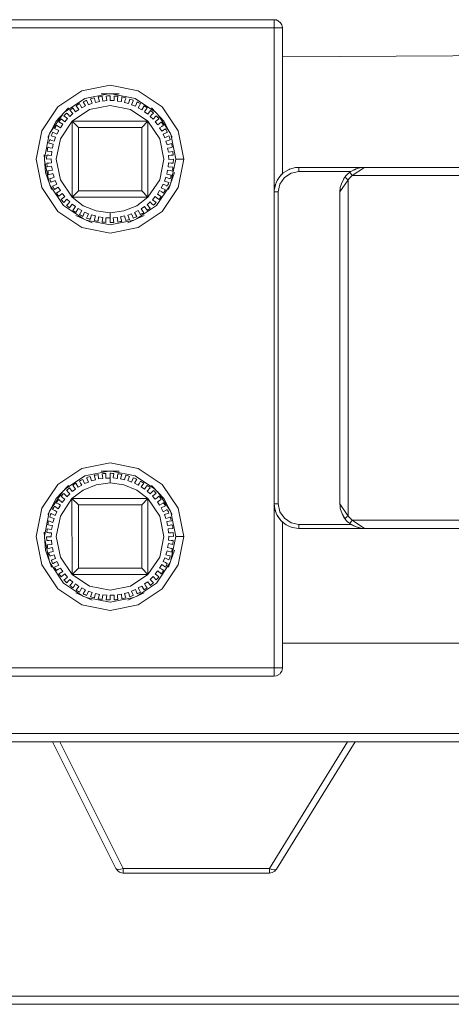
# Model space of a CAD drawing. Header units: millimetres. Extents: x 53056 to 116131, y -669674 to -625124.
# Tile 40 of 168: x 67789 to 67834, y -659266 to -659164. Entities that reach past the tile are written whole.
import ezdxf

# ---------------------------------------------------------------- set-up
doc = ezdxf.new("R2010")
doc.units = ezdxf.units.MM
doc.header["$MEASUREMENT"] = 0
doc.linetypes.add('DGN Style 1', pattern=[536.199087, 0.892178, -535.306909])
doc.layers.add('Tank and Accumulators', color=7, linetype='Continuous', lineweight=0)

# ---------------------------------------------------------------- blocks, each defined once
blk = doc.blocks.new('*U55')
at = {"layer": 'Tank and Accumulators', "color": 7, "linetype": 'Continuous', "lineweight": 0}
for p, q in [((-16777.53, -11764.57), (-16777.53, -11764.58)), ((-16777.28, -11765.17), (-16777.31, -11765)), ((-16794.97, -11772), (-16792.53, -11772.49)), ((-16792.53, -11772.49), (-16790.42, -11773.9)), ((-16801.38, -11776.12), (-16800.03, -11774.11)), ((-16799.06, -11774.84), (-16791.2, -11774.84)), ((-16790.23, -11774.11), (-16788.88, -11776.12)), ((-16801.92, -11778.71), (-16801.42, -11776.19)), ((-16801.91, -11778.89), (-16801.44, -11781.22)), ((-16776.55, -11779.82), (-16776.56, -11779.82)), ((-16768.79, -11779.62), (-16768.79, -11779.62)), ((-16777.7, -11780.77), (-16777.83, -11780.97)), ((-16777.42, -11780.41), (-16777.56, -11780.56)), ((-16770.31, -11780.13), (-16770.19, -11780.05)), ((-16794.97, -11811.1), (-16792.53, -11811.59)), ((-16792.53, -11811.59), (-16790.42, -11813)), ((-16801.38, -11815.22), (-16800.03, -11813.21)), ((-16790.23, -11813.21), (-16788.88, -11815.22)), ((-16771.33, -11814.47), (-16770.48, -11815.75)), ((-16801.92, -11817.81), (-16801.42, -11815.29)), ((-16778.05, -11815.1), (-16778.05, -11815.05)), ((-16778.05, -11815.1), (-16778.05, -11815.1)), ((-16777.56, -11816.08), (-16777.42, -11816.24)), ((-16777.38, -11816.28), (-16777.38, -11816.28)), ((-16770.49, -11816.36), (-16770.5, -11816.36)), ((-16768.78, -11817.02), (-16768.96, -11817)), ((-16801.91, -11817.99), (-16801.44, -11820.32)), ((-16777.31, -11831.66), (-16777.28, -11831.47)), ((-16778.12, -11832.32), (-16778.13, -11832.32)), ((-16777.53, -11832.07), (-16777.53, -11832.07)), ((-16794.52, -11852.25), (-16794.5, -11852.27)), ((-16793.77, -11852.72), (-16793.76, -11852.72)), ((-16778.62, -11852.66), (-16778.62, -11852.5)), ((-16778.61, -11852.72), (-16778.34, -11852.68)), ((-16778.08, -11852.53), (-16778.07, -11852.52))]:
    blk.add_line(p, q, dxfattribs=at)
at = {"layer": 'Tank and Accumulators', "color": 7, "linetype": 'Continuous', "lineweight": 0, "flags": 128}
for points in [[(-16777.74, -11764.44), (-16777.81, -11764.39), (-16777.53, -11764.57), (-16777.48, -11764.64), (-16777.73, -11764.45), (-16777.81, -11764.39), (-16777.9, -11764.35), (-16778.13, -11764.32), (-16878.43, -11764.32), (-16878.6, -11764.35), (-16878.76, -11764.39), (-16878.89, -11764.46), (-16879.03, -11764.57), (-16879.12, -11764.68), (-16879.22, -11764.85), (-16879.28, -11765.17), (-16879.28, -11780.27), (-16879.4, -11780.19)], [(-16778.13, -11765.16), (-16778.13, -11764.85), (-16778.13, -11764.57), (-16778.13, -11764.39), (-16778.13, -11764.32), (-16778.12, -11764.32)], [(-16777.31, -11764.99), (-16777.31, -11764.99), (-16777.35, -11764.85), (-16777.48, -11764.64), (-16777.68, -11764.48)], [(-16778.13, -11765.17), (-16778.13, -11765.17), (-16878.43, -11765.17), (-16878.43, -11765.17)], [(-16778.13, -11782.17), (-16778.13, -11782.17), (-16778.13, -11765.17), (-16778.13, -11765.17)], [(-16777.28, -11765.17), (-16777.28, -11765.17), (-16777.35, -11765.17), (-16777.53, -11765.17), (-16777.81, -11765.17), (-16778.12, -11765.17)], [(-16777.25, -11780.25), (-16777.28, -11780.27), (-16777.28, -11765.17), (-16777.28, -11765.17)], [(-16777.28, -11768.18), (-16777.28, -11768.18), (-16700.8, -11767.72)], [(-16792.2, -11771.7), (-16789.72, -11773.36), (-16788.06, -11775.84), (-16787.48, -11778.77), (-16788.06, -11781.7), (-16789.72, -11784.18), (-16792.2, -11785.84), (-16795.13, -11786.42), (-16798.06, -11785.84), (-16800.54, -11784.18), (-16802.2, -11781.7), (-16802.78, -11778.77), (-16802.2, -11775.84), (-16800.54, -11773.36), (-16798.06, -11771.7), (-16795.13, -11771.12), (-16792.2, -11771.7)], [(-16799.84, -11773.9), (-16797.73, -11772.49), (-16795.29, -11772)], [(-16799.47, -11774.16), (-16799.47, -11774.16), (-16799.29, -11774.35), (-16798.98, -11774.05), (-16799.3, -11773.71), (-16799.2, -11773.63), (-16799.09, -11773.55), (-16798.99, -11773.47), (-16798.95, -11773.51), (-16798.85, -11773.65), (-16798.7, -11773.86), (-16798.36, -11773.61), (-16798.63, -11773.23), (-16798.52, -11773.16), (-16798.41, -11773.09), (-16798.29, -11773.02), (-16798.26, -11773.08), (-16798.18, -11773.22), (-16798.06, -11773.45), (-16797.68, -11773.25), (-16797.91, -11772.83), (-16797.79, -11772.78), (-16797.67, -11772.72), (-16797.55, -11772.67), (-16797.52, -11772.73), (-16797.46, -11772.89)], [(-16797.46, -11772.89), (-16797.46, -11772.89), (-16797.37, -11773.13), (-16796.97, -11772.97), (-16797.15, -11772.53), (-16797.02, -11772.49), (-16796.89, -11772.45), (-16796.76, -11772.42), (-16796.75, -11772.48), (-16796.71, -11772.64), (-16796.64, -11772.89), (-16796.23, -11772.78), (-16796.35, -11772.33), (-16796.22, -11772.3), (-16796.08, -11772.28), (-16795.95, -11772.26), (-16795.95, -11772.32), (-16795.92, -11772.49), (-16795.89, -11772.75), (-16795.47, -11772.69), (-16795.53, -11772.23), (-16795.4, -11772.22), (-16795.26, -11772.21), (-16795.13, -11772.21), (-16795.13, -11772.27), (-16795.13, -11772.44), (-16795.13, -11772.7), (-16794.71, -11772.7), (-16794.71, -11772.23), (-16794.57, -11772.24), (-16794.44, -11772.25), (-16794.31, -11772.26), (-16794.32, -11772.32), (-16794.34, -11772.49), (-16794.37, -11772.75), (-16793.95, -11772.8), (-16793.89, -11772.33), (-16793.76, -11772.36), (-16793.63, -11772.39), (-16793.5, -11772.42), (-16793.51, -11772.48), (-16793.56, -11772.64), (-16793.62, -11772.89), (-16793.21, -11773), (-16793.09, -11772.54), (-16792.97, -11772.58), (-16792.84, -11772.63), (-16792.72, -11772.67), (-16792.74, -11772.73), (-16792.8, -11772.89), (-16792.9, -11773.13), (-16792.5, -11773.28), (-16792.33, -11772.84), (-16792.21, -11772.9), (-16792.09, -11772.96), (-16791.97, -11773.02), (-16792, -11773.08), (-16792.08, -11773.22), (-16792.21, -11773.45), (-16791.83, -11773.66), (-16791.61, -11773.24), (-16791.49, -11773.31), (-16791.38, -11773.39), (-16791.28, -11773.47), (-16791.31, -11773.51), (-16791.41, -11773.65), (-16791.56, -11773.86), (-16791.22, -11774.11), (-16790.94, -11773.73), (-16790.84, -11773.81), (-16790.74, -11773.9), (-16790.64, -11773.99), (-16790.68, -11774.03), (-16790.8, -11774.16), (-16790.97, -11774.35), (-16790.66, -11774.64), (-16790.34, -11774.29), (-16790.25, -11774.39), (-16790.16, -11774.49), (-16790.08, -11774.59), (-16790.12, -11774.63), (-16790.25, -11774.74), (-16790.45, -11774.9), (-16790.18, -11775.23), (-16789.82, -11774.93), (-16789.74, -11775.04), (-16789.67, -11775.15), (-16789.59, -11775.26), (-16789.64, -11775.29), (-16789.78, -11775.38), (-16790, -11775.52), (-16789.78, -11775.88), (-16789.38, -11775.62), (-16789.31, -11775.74), (-16789.25, -11775.86), (-16789.2, -11775.98), (-16789.25, -11776), (-16789.4, -11776.08)], [(-16796.05, -11772), (-16796.06, -11772), (-16794.2, -11772), (-16794.21, -11772)], [(-16799.45, -11773.48), (-16799.44, -11773.47), (-16800.71, -11774.83), (-16800.75, -11774.9)], [(-16795.13, -11784.33), (-16796.57, -11784.14), (-16797.91, -11783.59), (-16799.06, -11782.71), (-16800.27, -11780.9), (-16800.69, -11778.77), (-16800.27, -11776.65), (-16799.06, -11774.84), (-16797.26, -11773.63), (-16795.13, -11773.21), (-16793, -11773.63), (-16791.2, -11774.84), (-16789.99, -11776.65), (-16789.57, -11778.77), (-16789.99, -11780.9), (-16791.2, -11782.7), (-16792.35, -11783.59), (-16793.69, -11784.14), (-16795.13, -11784.33), (-16795.13, -11784.51), (-16795.13, -11784.68), (-16795.13, -11784.84), (-16795.13, -11784.84)], [(-16789.56, -11774.82), (-16789.55, -11774.83), (-16790.82, -11773.47), (-16790.82, -11773.47)], [(-16801.57, -11776.48), (-16801.57, -11776.48), (-16800.71, -11774.83), (-16800.7, -11774.82)], [(-16800.62, -11775.29), (-16800.62, -11775.29), (-16800.48, -11775.38), (-16800.26, -11775.52), (-16800.03, -11775.16), (-16800.43, -11774.91), (-16800.35, -11774.8), (-16800.27, -11774.69), (-16800.18, -11774.59), (-16800.14, -11774.63), (-16800.01, -11774.74), (-16799.81, -11774.9), (-16799.54, -11774.57), (-16799.9, -11774.27), (-16799.81, -11774.18), (-16799.72, -11774.08), (-16799.62, -11773.99), (-16799.58, -11774.03), (-16799.47, -11774.16)], [(-16791.85, -11775.49), (-16791.85, -11775.49), (-16791.2, -11774.84), (-16791.2, -11782.7), (-16799.06, -11782.71), (-16799.06, -11774.84), (-16798.41, -11775.49), (-16798.41, -11775.49)], [(-16788.7, -11776.47), (-16788.69, -11776.48), (-16789.55, -11774.83), (-16789.52, -11774.9)], [(-16800.62, -11782.26), (-16800.62, -11782.26), (-16800.48, -11782.16), (-16800.26, -11782.03), (-16800.49, -11781.67), (-16800.88, -11781.92), (-16800.95, -11781.8), (-16801.01, -11781.68), (-16801.07, -11781.56), (-16801.01, -11781.54), (-16800.86, -11781.47), (-16800.63, -11781.36), (-16800.81, -11780.97), (-16801.23, -11781.17), (-16801.28, -11781.05), (-16801.33, -11780.93), (-16801.37, -11780.8), (-16801.31, -11780.78), (-16801.15, -11780.73), (-16800.91, -11780.65), (-16801.04, -11780.24), (-16801.49, -11780.39), (-16801.52, -11780.26), (-16801.55, -11780.13), (-16801.57, -11780), (-16801.52, -11779.99), (-16801.35, -11779.96), (-16801.1, -11779.91), (-16801.18, -11779.49), (-16801.64, -11779.58), (-16801.65, -11779.45), (-16801.67, -11779.32), (-16801.68, -11779.18), (-16801.62, -11779.18), (-16801.45, -11779.17), (-16801.19, -11779.15), (-16801.22, -11778.73), (-16801.69, -11778.76), (-16801.69, -11778.63), (-16801.68, -11778.49), (-16801.68, -11778.36), (-16801.62, -11778.36), (-16801.45, -11778.37), (-16801.19, -11778.39), (-16801.16, -11777.97), (-16801.64, -11777.94), (-16801.62, -11777.81), (-16801.6, -11777.67), (-16801.57, -11777.54), (-16801.52, -11777.55), (-16801.35, -11777.59), (-16801.1, -11777.63), (-16801.02, -11777.22), (-16801.48, -11777.13), (-16801.45, -11777), (-16801.41, -11776.87), (-16801.37, -11776.75), (-16801.31, -11776.76), (-16801.15, -11776.82), (-16800.91, -11776.9), (-16800.77, -11776.49), (-16801.22, -11776.35), (-16801.17, -11776.22), (-16801.12, -11776.1), (-16801.07, -11775.98), (-16801.01, -11776), (-16800.86, -11776.08), (-16800.63, -11776.19), (-16800.44, -11775.8), (-16800.87, -11775.6), (-16800.81, -11775.49), (-16800.74, -11775.37), (-16800.67, -11775.26), (-16800.62, -11775.29)], [(-16798.41, -11775.49), (-16791.85, -11775.49), (-16791.85, -11782.05), (-16798.41, -11782.05), (-16798.41, -11775.49)], [(-16789.4, -11776.08), (-16789.4, -11776.08), (-16789.64, -11776.19), (-16789.46, -11776.57), (-16789.03, -11776.37), (-16788.98, -11776.49), (-16788.94, -11776.62), (-16788.89, -11776.75), (-16788.95, -11776.76), (-16789.11, -11776.82), (-16789.36, -11776.9), (-16789.22, -11777.3), (-16788.77, -11777.15), (-16788.74, -11777.28), (-16788.71, -11777.41), (-16788.69, -11777.54), (-16788.75, -11777.55), (-16788.91, -11777.59), (-16789.17, -11777.63), (-16789.09, -11778.05), (-16788.62, -11777.96), (-16788.61, -11778.1), (-16788.59, -11778.23), (-16788.58, -11778.36), (-16788.64, -11778.36)], [(-16788.84, -11776.19), (-16788.33, -11778.77), (-16788.82, -11781.22)], [(-16801.81, -11780.18), (-16801.82, -11780.16), (-16801.95, -11778.31), (-16801.95, -11778.32)], [(-16788.64, -11778.36), (-16788.64, -11778.36), (-16788.81, -11778.37), (-16789.07, -11778.39), (-16789.04, -11778.81), (-16788.57, -11778.78), (-16788.57, -11778.92), (-16788.58, -11779.05), (-16788.58, -11779.18), (-16788.64, -11779.18)], [(-16788.33, -11778.77), (-16788.27, -11778.77), (-16788.08, -11778.77), (-16787.81, -11778.77), (-16787.48, -11778.77)], [(-16788.64, -11779.18), (-16788.64, -11779.18), (-16788.81, -11779.17), (-16789.07, -11779.15), (-16789.1, -11779.58), (-16788.63, -11779.61), (-16788.64, -11779.74), (-16788.66, -11779.87), (-16788.69, -11780), (-16788.75, -11779.99), (-16788.91, -11779.96), (-16789.17, -11779.91), (-16789.25, -11780.33), (-16788.78, -11780.42), (-16788.82, -11780.54), (-16788.85, -11780.67), (-16788.89, -11780.8), (-16788.95, -11780.78), (-16789.11, -11780.73), (-16789.36, -11780.65), (-16789.49, -11781.05), (-16789.04, -11781.2), (-16789.09, -11781.32), (-16789.14, -11781.44), (-16789.2, -11781.56), (-16789.25, -11781.54), (-16789.4, -11781.47), (-16789.64, -11781.36), (-16789.82, -11781.74), (-16789.39, -11781.94), (-16789.45, -11782.06), (-16789.52, -11782.17), (-16789.59, -11782.29), (-16789.64, -11782.26), (-16789.78, -11782.16), (-16790, -11782.03), (-16790.23, -11782.38), (-16789.83, -11782.64), (-16789.91, -11782.74), (-16789.99, -11782.85), (-16790.08, -11782.95), (-16790.12, -11782.92), (-16790.25, -11782.81)], [(-16768.81, -11779.62), (-16775.58, -11779.62), (-16775.93, -11779.65), (-16776.56, -11779.82), (-16776.6, -11779.84), (-16777.19, -11780.2), (-16777.38, -11780.37), (-16777.42, -11780.41), (-16777.41, -11780.39)], [(-16775.58, -11780.05), (-16775.58, -11779.88), (-16775.58, -11779.75), (-16775.58, -11779.65), (-16775.58, -11779.62), (-16775.58, -11779.62)], [(-16736.48, -11779.62), (-16736.48, -11779.62), (-16736.48, -11779.69), (-16736.48, -11779.87), (-16736.48, -11780.15), (-16736.48, -11780.47), (-16770.06, -11780.47), (-16770.21, -11780.6), (-16770.35, -11780.74), (-16770.48, -11780.9), (-16771.33, -11782.17), (-16771.33, -11782.17)], [(-16770.31, -11780.13), (-16770.31, -11780.13), (-16769.99, -11779.95), (-16769.82, -11779.86), (-16769.64, -11779.78), (-16769.44, -11779.72), (-16769.23, -11779.66), (-16769.01, -11779.63), (-16768.79, -11779.62), (-16768.79, -11779.62)], [(-16770.29, -11780.16), (-16770.29, -11780.16), (-16770.24, -11780.23), (-16770.15, -11780.34), (-16770.06, -11780.47), (-16768.79, -11779.62), (-16736.48, -11779.62)], [(-16770.19, -11780.05), (-16769.75, -11779.81), (-16769.58, -11779.76)], [(-16769.36, -11779.7), (-16769.28, -11779.67), (-16769.24, -11779.67)], [(-16801.2, -11781.92), (-16801.82, -11780.16), (-16801.82, -11780.13)], [(-16788.45, -11780.18), (-16788.44, -11780.16), (-16789.07, -11781.92), (-16789.06, -11781.91)], [(-16770.19, -11780.05), (-16775.58, -11780.05), (-16776.39, -11780.21), (-16777.08, -11780.67), (-16777.54, -11781.36), (-16777.71, -11782.17), (-16777.87, -11782.17), (-16778.01, -11782.17), (-16778.1, -11782.17), (-16778.13, -11782.17), (-16778.13, -11782.17)], [(-16778.13, -11782.17), (-16778.13, -11782.17), (-16778.12, -11782), (-16777.98, -11781.32), (-16777.94, -11781.2), (-16777.83, -11780.97), (-16777.83, -11780.97)], [(-16777.38, -11780.37), (-16777.66, -11780.7), (-16777.94, -11781.2), (-16777.93, -11781.19)], [(-16777.56, -11780.56), (-16777.56, -11780.57), (-16777.62, -11780.66)], [(-16777.34, -11780.33), (-16777.32, -11780.31), (-16777.38, -11780.37), (-16777.38, -11780.37)], [(-16777.28, -11780.27), (-16777.28, -11780.27), (-16777.29, -11780.28), (-16777.32, -11780.31)], [(-16770.82, -11780.64), (-16770.82, -11780.64), (-16771, -11780.96), (-16771.17, -11781.32), (-16771.29, -11781.72), (-16771.33, -11782.17), (-16771.33, -11782.17)], [(-16770.93, -11780.84), (-16770.91, -11780.76), (-16770.9, -11780.75)], [(-16770.82, -11780.64), (-16770.91, -11780.76), (-16770.91, -11780.76)], [(-16770.67, -11780.46), (-16770.82, -11780.64), (-16770.79, -11780.66)], [(-16770.7, -11780.49), (-16770.7, -11780.49), (-16770.82, -11780.64)], [(-16770.79, -11780.66), (-16770.79, -11780.66), (-16770.72, -11780.72), (-16770.61, -11780.8)], [(-16770.71, -11780.5), (-16770.7, -11780.49), (-16770.67, -11780.46)], [(-16770.67, -11780.46), (-16770.67, -11780.46), (-16770.5, -11780.29), (-16770.5, -11780.29)], [(-16770.61, -11780.8), (-16770.61, -11780.8), (-16770.48, -11780.9), (-16770.48, -11815.75), (-16770.48, -11815.75)], [(-16770.5, -11780.29), (-16770.46, -11780.25), (-16770.31, -11780.13)], [(-16770.5, -11780.29), (-16770.31, -11780.13), (-16770.29, -11780.16)], [(-16797.88, -11784.96), (-16799.94, -11783.58), (-16801.36, -11781.45)], [(-16788.9, -11781.45), (-16790.32, -11783.58), (-16792.39, -11784.96)], [(-16778.09, -11781.83), (-16778.05, -11781.55), (-16777.99, -11781.35)], [(-16778.05, -11781.54), (-16778.05, -11781.55), (-16778.05, -11781.55)], [(-16777.94, -11781.21), (-16777.94, -11781.2), (-16777.94, -11781.2)], [(-16799.6, -11782.91), (-16799.92, -11783.25), (-16800.01, -11783.15), (-16800.1, -11783.05), (-16800.18, -11782.95), (-16800.14, -11782.92), (-16800.01, -11782.81), (-16799.81, -11782.64), (-16800.08, -11782.32), (-16800.44, -11782.62), (-16800.52, -11782.51), (-16800.6, -11782.4), (-16800.67, -11782.29), (-16800.62, -11782.26)], [(-16798.85, -11783.89), (-16798.85, -11783.89), (-16798.7, -11783.68), (-16799.04, -11783.44), (-16799.32, -11783.82), (-16799.42, -11783.73), (-16799.52, -11783.64), (-16799.62, -11783.55), (-16799.58, -11783.51), (-16799.47, -11783.39), (-16799.29, -11783.2), (-16799.6, -11782.91), (-16799.6, -11782.91)], [(-16798.41, -11782.05), (-16798.41, -11782.05), (-16799.06, -11782.71)], [(-16791.2, -11782.7), (-16791.85, -11782.05), (-16791.85, -11782.05)], [(-16790.25, -11782.81), (-16790.25, -11782.81), (-16790.45, -11782.64), (-16790.72, -11782.97), (-16790.36, -11783.27), (-16790.45, -11783.37), (-16790.54, -11783.46), (-16790.64, -11783.55), (-16790.68, -11783.51)], [(-16778.13, -11814.49), (-16778.13, -11814.47), (-16778.13, -11782.17), (-16778.13, -11782.17)], [(-16777.71, -11782.17), (-16777.71, -11814.47), (-16777.54, -11815.29), (-16777.08, -11815.97), (-16776.39, -11816.44), (-16775.58, -11816.6)], [(-16771.33, -11814.47), (-16771.33, -11814.47), (-16771.33, -11782.17), (-16771.33, -11782.17)], [(-16798.26, -11784.47), (-16798.26, -11784.47), (-16798.18, -11784.32), (-16798.06, -11784.09), (-16798.43, -11783.89), (-16798.66, -11784.3), (-16798.77, -11784.23), (-16798.88, -11784.16), (-16798.99, -11784.08), (-16798.95, -11784.03), (-16798.85, -11783.89)], [(-16791.31, -11784.03), (-16791.31, -11784.03), (-16791.41, -11783.89), (-16791.56, -11783.68), (-16791.9, -11783.93), (-16791.63, -11784.32), (-16791.74, -11784.39), (-16791.86, -11784.45), (-16791.97, -11784.52), (-16792, -11784.47), (-16792.08, -11784.32), (-16792.21, -11784.09), (-16792.58, -11784.3), (-16792.35, -11784.71), (-16792.47, -11784.77), (-16792.59, -11784.82), (-16792.72, -11784.87), (-16792.74, -11784.82), (-16792.8, -11784.66), (-16792.9, -11784.42), (-16793.29, -11784.57), (-16793.12, -11785.01), (-16793.24, -11785.05), (-16793.37, -11785.09), (-16793.5, -11785.12), (-16793.51, -11785.07), (-16793.56, -11784.9), (-16793.62, -11784.65), (-16794.03, -11784.76), (-16793.91, -11785.22), (-16794.05, -11785.24), (-16794.18, -11785.26), (-16794.31, -11785.28), (-16794.32, -11785.22), (-16794.34, -11785.05), (-16794.37, -11784.8)], [(-16790.68, -11783.51), (-16790.68, -11783.51), (-16790.8, -11783.39), (-16790.97, -11783.2), (-16791.28, -11783.49), (-16790.96, -11783.83), (-16791.06, -11783.92), (-16791.17, -11784), (-16791.28, -11784.08), (-16791.31, -11784.03)], [(-16798.67, -11784.61), (-16798.68, -11784.61), (-16796.97, -11785.35), (-16796.98, -11785.35)], [(-16794.37, -11784.8), (-16794.79, -11784.85), (-16794.73, -11785.32), (-16794.86, -11785.33), (-16795, -11785.33), (-16795.13, -11785.33), (-16795.13, -11785.27), (-16795.13, -11785.1), (-16795.13, -11784.84), (-16795.56, -11784.84), (-16795.56, -11785.32), (-16795.69, -11785.31), (-16795.82, -11785.29), (-16795.95, -11785.28), (-16795.95, -11785.22), (-16795.92, -11785.05), (-16795.89, -11784.8), (-16796.31, -11784.74), (-16796.37, -11785.21), (-16796.5, -11785.19), (-16796.63, -11785.16), (-16796.76, -11785.12), (-16796.75, -11785.07), (-16796.71, -11784.9), (-16796.64, -11784.65), (-16797.05, -11784.55), (-16797.17, -11785.01), (-16797.3, -11784.96), (-16797.42, -11784.92), (-16797.55, -11784.87), (-16797.52, -11784.82), (-16797.46, -11784.66), (-16797.37, -11784.42), (-16797.76, -11784.26), (-16797.94, -11784.7), (-16798.05, -11784.64), (-16798.17, -11784.58), (-16798.29, -11784.52), (-16798.26, -11784.47)], [(-16791.59, -11784.61), (-16791.58, -11784.61), (-16793.29, -11785.35), (-16793.28, -11785.35)], [(-16792.67, -11785.08), (-16795.13, -11785.57), (-16797.59, -11785.08)], [(-16788.33, -11817.87), (-16788.27, -11817.87), (-16788.08, -11817.87), (-16787.81, -11817.87), (-16787.48, -11817.87), (-16788.06, -11814.94), (-16789.72, -11812.46), (-16792.2, -11810.8), (-16795.13, -11810.22), (-16798.06, -11810.8), (-16800.54, -11812.46), (-16802.2, -11814.94), (-16802.78, -11817.87), (-16802.2, -11820.8), (-16800.54, -11823.28), (-16798.06, -11824.94), (-16795.13, -11825.52), (-16792.2, -11824.94), (-16789.72, -11823.28), (-16788.06, -11820.8), (-16787.48, -11817.87)], [(-16799.84, -11813), (-16797.73, -11811.59), (-16795.29, -11811.1)], [(-16798.85, -11812.75), (-16798.85, -11812.75), (-16798.95, -11812.61), (-16798.99, -11812.57), (-16798.88, -11812.49), (-16798.77, -11812.41), (-16798.66, -11812.34), (-16798.43, -11812.76), (-16798.06, -11812.55), (-16798.18, -11812.32), (-16798.26, -11812.18), (-16798.29, -11812.12), (-16798.17, -11812.06), (-16798.05, -11812), (-16797.94, -11811.94), (-16797.76, -11812.38), (-16797.37, -11812.23), (-16797.46, -11811.99), (-16797.52, -11811.83), (-16797.55, -11811.77), (-16797.42, -11811.73), (-16797.3, -11811.68), (-16797.17, -11811.64), (-16797.05, -11812.1), (-16796.64, -11811.99), (-16796.71, -11811.74), (-16796.75, -11811.58), (-16796.76, -11811.52), (-16796.63, -11811.49), (-16796.5, -11811.46), (-16796.37, -11811.43), (-16796.31, -11811.9), (-16795.89, -11811.85), (-16795.92, -11811.59), (-16795.95, -11811.42), (-16795.95, -11811.36), (-16795.82, -11811.35), (-16795.69, -11811.34), (-16795.56, -11811.33), (-16795.56, -11811.8), (-16795.13, -11811.8), (-16795.13, -11811.54), (-16795.13, -11811.37), (-16795.13, -11811.31), (-16795, -11811.31), (-16794.86, -11811.32)], [(-16794.21, -11811.1), (-16794.2, -11811.1), (-16796.06, -11811.1), (-16796.05, -11811.1)], [(-16794.86, -11811.32), (-16794.73, -11811.33), (-16794.79, -11811.79), (-16794.37, -11811.85), (-16794.34, -11811.59), (-16794.32, -11811.42), (-16794.31, -11811.36), (-16794.18, -11811.38), (-16794.05, -11811.4), (-16793.91, -11811.43), (-16794.03, -11811.88), (-16793.62, -11811.99), (-16793.56, -11811.74), (-16793.51, -11811.58), (-16793.5, -11811.52), (-16793.37, -11811.55), (-16793.24, -11811.59), (-16793.12, -11811.63), (-16793.29, -11812.07), (-16792.9, -11812.23), (-16792.8, -11811.99), (-16792.74, -11811.83), (-16792.72, -11811.77), (-16792.59, -11811.82), (-16792.47, -11811.88), (-16792.35, -11811.93), (-16792.58, -11812.35), (-16792.21, -11812.55), (-16792.08, -11812.32), (-16792, -11812.18), (-16791.97, -11812.12), (-16791.86, -11812.19), (-16791.74, -11812.26), (-16791.63, -11812.33), (-16791.9, -11812.71), (-16791.56, -11812.96), (-16791.41, -11812.75), (-16791.31, -11812.61), (-16791.28, -11812.57), (-16791.17, -11812.65), (-16791.06, -11812.73), (-16790.96, -11812.81), (-16791.28, -11813.15), (-16790.97, -11813.45), (-16790.8, -11813.26), (-16790.68, -11813.13), (-16790.64, -11813.09), (-16790.54, -11813.18), (-16790.45, -11813.28), (-16790.36, -11813.37), (-16790.72, -11813.67), (-16790.45, -11814), (-16790.25, -11813.84), (-16790.12, -11813.73), (-16790.08, -11813.69), (-16789.99, -11813.79), (-16789.91, -11813.9), (-16789.83, -11814.01), (-16790.23, -11814.26), (-16790, -11814.62), (-16789.78, -11814.48), (-16789.64, -11814.39), (-16789.59, -11814.36), (-16789.52, -11814.47), (-16789.45, -11814.59), (-16789.39, -11814.7), (-16789.82, -11814.9), (-16789.64, -11815.29), (-16789.4, -11815.18), (-16789.25, -11815.1), (-16789.2, -11815.08), (-16789.14, -11815.2), (-16789.09, -11815.32), (-16789.04, -11815.45), (-16789.49, -11815.59), (-16789.36, -11816), (-16789.11, -11815.92)], [(-16799.45, -11812.58), (-16799.44, -11812.57), (-16800.71, -11813.93), (-16801.57, -11815.58), (-16801.57, -11815.58)], [(-16799.07, -11813.94), (-16791.2, -11813.94), (-16791.2, -11821.8), (-16799.06, -11821.81), (-16799.07, -11813.94), (-16797.91, -11813.05), (-16796.57, -11812.5), (-16795.13, -11812.31)], [(-16795.13, -11811.8), (-16795.13, -11811.8), (-16795.13, -11811.96), (-16795.13, -11812.13), (-16795.13, -11812.31), (-16793.69, -11812.5), (-16792.35, -11813.05), (-16791.2, -11813.94), (-16791.85, -11814.59), (-16791.85, -11814.59)], [(-16790.82, -11812.57), (-16790.82, -11812.57), (-16789.55, -11813.93), (-16789.56, -11813.92)], [(-16797.52, -11823.92), (-16797.52, -11823.92), (-16797.55, -11823.97), (-16797.67, -11823.92), (-16797.79, -11823.87), (-16797.91, -11823.81), (-16797.68, -11823.4), (-16798.06, -11823.19), (-16798.18, -11823.42), (-16798.26, -11823.57), (-16798.29, -11823.62), (-16798.41, -11823.55), (-16798.52, -11823.49), (-16798.63, -11823.42), (-16798.36, -11823.03), (-16798.7, -11822.78), (-16798.85, -11822.99), (-16798.95, -11823.13), (-16798.99, -11823.18), (-16799.09, -11823.1), (-16799.2, -11823.02), (-16799.3, -11822.93), (-16798.98, -11822.59), (-16799.29, -11822.3), (-16799.47, -11822.49), (-16799.58, -11822.61), (-16799.62, -11822.65), (-16799.72, -11822.56), (-16799.81, -11822.47), (-16799.9, -11822.37), (-16799.54, -11822.07), (-16799.81, -11821.74), (-16800.01, -11821.91), (-16800.14, -11822.02), (-16800.18, -11822.05), (-16800.27, -11821.95), (-16800.35, -11821.84), (-16800.43, -11821.74), (-16800.03, -11821.48), (-16800.26, -11821.13), (-16800.48, -11821.26), (-16800.62, -11821.36), (-16800.67, -11821.39), (-16800.74, -11821.27), (-16800.81, -11821.16), (-16800.87, -11821.04), (-16800.44, -11820.84), (-16800.63, -11820.46), (-16800.86, -11820.57), (-16801.01, -11820.64), (-16801.07, -11820.66), (-16801.12, -11820.54), (-16801.17, -11820.42), (-16801.22, -11820.3), (-16800.77, -11820.15), (-16800.91, -11819.75), (-16801.15, -11819.83), (-16801.31, -11819.88), (-16801.37, -11819.9), (-16801.41, -11819.77), (-16801.45, -11819.64), (-16801.48, -11819.52), (-16801.02, -11819.43), (-16801.1, -11819.01), (-16801.35, -11819.06), (-16801.52, -11819.09), (-16801.57, -11819.1), (-16801.6, -11818.97), (-16801.62, -11818.84), (-16801.64, -11818.71), (-16801.16, -11818.68), (-16801.19, -11818.25), (-16801.45, -11818.27), (-16801.62, -11818.28), (-16801.68, -11818.28), (-16801.68, -11818.15), (-16801.69, -11818.02), (-16801.69, -11817.88), (-16801.22, -11817.91), (-16801.19, -11817.49), (-16801.45, -11817.47), (-16801.62, -11817.46), (-16801.68, -11817.46), (-16801.67, -11817.33), (-16801.65, -11817.2), (-16801.64, -11817.06), (-16801.18, -11817.15), (-16801.1, -11816.73), (-16801.35, -11816.69), (-16801.52, -11816.65), (-16801.57, -11816.64), (-16801.55, -11816.51), (-16801.52, -11816.38), (-16801.49, -11816.25), (-16801.04, -11816.4), (-16800.91, -11816), (-16801.15, -11815.92), (-16801.31, -11815.86), (-16801.37, -11815.85), (-16801.33, -11815.72), (-16801.28, -11815.59), (-16801.23, -11815.47), (-16800.81, -11815.67), (-16800.63, -11815.29), (-16800.86, -11815.18), (-16801.01, -11815.1), (-16801.07, -11815.08), (-16801.01, -11814.96), (-16800.95, -11814.84), (-16800.88, -11814.72), (-16800.49, -11814.98), (-16800.26, -11814.62), (-16800.48, -11814.48), (-16800.62, -11814.39), (-16800.67, -11814.36), (-16800.6, -11814.25), (-16800.52, -11814.14), (-16800.44, -11814.03), (-16800.08, -11814.33), (-16799.81, -11814), (-16800.01, -11813.84), (-16800.14, -11813.73), (-16800.18, -11813.69), (-16800.1, -11813.59), (-16800.01, -11813.49), (-16799.92, -11813.39), (-16799.6, -11813.73)], [(-16799.6, -11813.73), (-16799.6, -11813.74), (-16799.29, -11813.45), (-16799.47, -11813.26), (-16799.58, -11813.13), (-16799.62, -11813.09), (-16799.52, -11813), (-16799.42, -11812.91), (-16799.32, -11812.83), (-16799.04, -11813.21), (-16798.7, -11812.96), (-16798.85, -11812.75)], [(-16878.43, -11831.47), (-16878.43, -11831.47), (-16778.13, -11831.47), (-16778.13, -11814.47)], [(-16800.75, -11814), (-16800.71, -11813.93), (-16800.7, -11813.92)], [(-16791.85, -11821.15), (-16791.85, -11821.15), (-16791.2, -11821.8), (-16793, -11823.01), (-16795.13, -11823.43), (-16797.26, -11823.01), (-16799.06, -11821.81), (-16800.27, -11820), (-16800.69, -11817.87), (-16800.27, -11815.75), (-16799.07, -11813.94), (-16798.41, -11814.59), (-16798.41, -11814.59)], [(-16791.85, -11821.15), (-16798.41, -11821.15), (-16798.41, -11814.59), (-16791.85, -11814.59), (-16791.85, -11821.15)], [(-16791.2, -11813.94), (-16789.99, -11815.75), (-16789.57, -11817.87), (-16789.99, -11820), (-16791.2, -11821.8)], [(-16788.7, -11815.57), (-16788.69, -11815.58), (-16789.55, -11813.93), (-16789.52, -11814)], [(-16778.13, -11814.48), (-16778.13, -11814.47), (-16778.07, -11814.99), (-16777.94, -11815.45), (-16777.83, -11815.68), (-16777.83, -11815.67)], [(-16778.13, -11814.47), (-16778.13, -11814.47), (-16778.1, -11814.47), (-16778.01, -11814.47), (-16777.87, -11814.47), (-16777.71, -11814.47)], [(-16771.06, -11815.58), (-16771.06, -11815.58), (-16771.13, -11815.42), (-16771.2, -11815.25), (-16771.26, -11815.07), (-16771.3, -11814.88), (-16771.32, -11814.66), (-16771.33, -11814.47), (-16771.33, -11814.47)], [(-16788.84, -11815.29), (-16788.33, -11817.87), (-16788.82, -11820.32)], [(-16778.05, -11815.1), (-16777.94, -11815.45), (-16777.94, -11815.44)], [(-16777.94, -11815.45), (-16777.94, -11815.45), (-16777.84, -11815.64), (-16777.44, -11816.21), (-16777.38, -11816.28), (-16777.42, -11816.24), (-16777.41, -11816.25)], [(-16777.83, -11815.68), (-16777.56, -11816.08), (-16777.56, -11816.08)], [(-16770.82, -11816), (-16770.82, -11816), (-16771.06, -11815.58)], [(-16789.11, -11815.92), (-16789.11, -11815.92), (-16788.95, -11815.86), (-16788.89, -11815.85), (-16788.85, -11815.97), (-16788.82, -11816.1), (-16788.78, -11816.23), (-16789.25, -11816.32), (-16789.17, -11816.73), (-16788.91, -11816.69), (-16788.75, -11816.65), (-16788.69, -11816.64), (-16788.66, -11816.77), (-16788.64, -11816.91), (-16788.63, -11817.04), (-16789.1, -11817.07), (-16789.07, -11817.49), (-16788.81, -11817.47), (-16788.64, -11817.46), (-16788.58, -11817.46), (-16788.58, -11817.59), (-16788.57, -11817.73), (-16788.57, -11817.86), (-16789.04, -11817.83), (-16789.07, -11818.25), (-16788.81, -11818.27), (-16788.64, -11818.28), (-16788.58, -11818.28), (-16788.59, -11818.42), (-16788.61, -11818.55), (-16788.62, -11818.68), (-16789.09, -11818.59), (-16789.17, -11819.01), (-16788.91, -11819.06)], [(-16777.34, -11816.31), (-16777.32, -11816.34), (-16777.38, -11816.28), (-16776.9, -11816.65), (-16776.56, -11816.83), (-16776.56, -11816.83)], [(-16777.32, -11816.34), (-16777.29, -11816.36), (-16777.28, -11816.37), (-16777.28, -11816.37)], [(-16777.28, -11831.47), (-16777.28, -11831.47), (-16777.28, -11816.37), (-16777.16, -11816.45)], [(-16775.59, -11817.02), (-16775.58, -11817.02), (-16775.58, -11816.99), (-16775.58, -11816.9), (-16775.58, -11816.76), (-16775.58, -11816.6), (-16770.19, -11816.6)], [(-16770.93, -11815.81), (-16770.91, -11815.88), (-16770.9, -11815.89)], [(-16770.91, -11815.88), (-16770.91, -11815.88), (-16770.82, -11816)], [(-16770.67, -11816.19), (-16770.82, -11816), (-16770.79, -11815.98), (-16770.72, -11815.93), (-16770.61, -11815.84), (-16770.48, -11815.75)], [(-16770.71, -11816.14), (-16770.7, -11816.15), (-16770.82, -11816.01)], [(-16770.67, -11816.19), (-16770.7, -11816.15), (-16770.7, -11816.16)], [(-16770.5, -11816.36), (-16770.5, -11816.36), (-16770.67, -11816.19)], [(-16770.31, -11816.51), (-16770.46, -11816.39), (-16770.5, -11816.36)], [(-16770.15, -11816.3), (-16770.15, -11816.3), (-16770.24, -11816.41), (-16770.29, -11816.49), (-16770.31, -11816.51), (-16770.49, -11816.36)], [(-16770.48, -11815.75), (-16770.35, -11815.9), (-16770.21, -11816.04), (-16770.06, -11816.17), (-16770.15, -11816.3)], [(-16770.2, -11816.59), (-16770.19, -11816.6), (-16770.31, -11816.51)], [(-16770.31, -11816.51), (-16770.31, -11816.51), (-16769.99, -11816.69), (-16769.64, -11816.86), (-16769.23, -11816.98), (-16768.78, -11817.02)], [(-16769.23, -11816.98), (-16769.28, -11816.97), (-16769.75, -11816.83), (-16770.19, -11816.6), (-16770.19, -11816.6)], [(-16768.78, -11817.02), (-16768.78, -11817.02), (-16770.06, -11816.17), (-16735.21, -11816.17), (-16735.21, -11816.17)], [(-16801.81, -11819.28), (-16801.82, -11819.26), (-16801.95, -11817.41), (-16801.95, -11817.42)], [(-16776.56, -11816.83), (-16776.56, -11816.83), (-16776.27, -11816.92), (-16775.58, -11817.02), (-16768.78, -11817.02)], [(-16735.37, -11816.75), (-16735.37, -11816.75), (-16735.53, -11816.83), (-16735.71, -11816.89), (-16735.89, -11816.95), (-16736.1, -11816.98), (-16736.29, -11817.01), (-16736.48, -11817.02), (-16768.78, -11817.02), (-16768.78, -11817.02)], [(-16801.2, -11821.02), (-16801.82, -11819.26), (-16801.82, -11819.23)], [(-16788.91, -11819.06), (-16788.91, -11819.06), (-16788.75, -11819.09), (-16788.69, -11819.1), (-16788.71, -11819.23), (-16788.74, -11819.36), (-16788.77, -11819.49), (-16789.22, -11819.34), (-16789.36, -11819.75), (-16789.11, -11819.83)], [(-16789.06, -11821.01), (-16789.07, -11821.02), (-16788.44, -11819.26), (-16788.45, -11819.28)], [(-16797.88, -11824.06), (-16799.94, -11822.68), (-16801.36, -11820.55)], [(-16789.11, -11819.83), (-16789.11, -11819.83), (-16788.95, -11819.88), (-16788.89, -11819.9), (-16788.94, -11820.03), (-16788.98, -11820.15), (-16789.03, -11820.27), (-16789.46, -11820.07), (-16789.64, -11820.46), (-16789.4, -11820.57), (-16789.25, -11820.64), (-16789.2, -11820.66), (-16789.25, -11820.78), (-16789.31, -11820.9), (-16789.38, -11821.02), (-16789.78, -11820.77), (-16790, -11821.13), (-16789.78, -11821.26), (-16789.64, -11821.36), (-16789.59, -11821.39), (-16789.67, -11821.5), (-16789.74, -11821.61), (-16789.82, -11821.72), (-16790.18, -11821.42), (-16790.45, -11821.74), (-16790.25, -11821.91), (-16790.12, -11822.02), (-16790.08, -11822.05), (-16790.16, -11822.15), (-16790.25, -11822.25), (-16790.34, -11822.35), (-16790.66, -11822.01), (-16790.97, -11822.3), (-16790.8, -11822.49), (-16790.68, -11822.61), (-16790.64, -11822.65), (-16790.74, -11822.74), (-16790.84, -11822.83), (-16790.94, -11822.92), (-16791.22, -11822.54), (-16791.56, -11822.78), (-16791.41, -11822.99), (-16791.31, -11823.13), (-16791.28, -11823.18), (-16791.38, -11823.26), (-16791.49, -11823.33), (-16791.61, -11823.4), (-16791.83, -11822.99), (-16792.21, -11823.19), (-16792.08, -11823.42), (-16792, -11823.57), (-16791.97, -11823.62), (-16792.09, -11823.68), (-16792.21, -11823.74), (-16792.33, -11823.8), (-16792.5, -11823.36), (-16792.9, -11823.52), (-16792.8, -11823.76), (-16792.74, -11823.92), (-16792.72, -11823.97), (-16792.84, -11824.02), (-16792.97, -11824.06), (-16793.09, -11824.11), (-16793.21, -11823.65), (-16793.62, -11823.75), (-16793.56, -11824), (-16793.51, -11824.17), (-16793.5, -11824.22), (-16793.63, -11824.26), (-16793.76, -11824.29), (-16793.89, -11824.31), (-16793.95, -11823.84), (-16794.37, -11823.9), (-16794.34, -11824.15), (-16794.32, -11824.32)], [(-16788.9, -11820.55), (-16790.32, -11822.68), (-16792.39, -11824.06)], [(-16798.41, -11821.15), (-16798.41, -11821.15), (-16799.06, -11821.81)], [(-16798.67, -11823.71), (-16798.68, -11823.71), (-16796.97, -11824.45), (-16796.98, -11824.45)], [(-16794.32, -11824.32), (-16794.32, -11824.32), (-16794.31, -11824.38), (-16794.44, -11824.39), (-16794.57, -11824.41), (-16794.71, -11824.42), (-16794.71, -11823.94), (-16795.13, -11823.94), (-16795.13, -11824.2), (-16795.13, -11824.37), (-16795.13, -11824.43), (-16795.26, -11824.43), (-16795.4, -11824.43), (-16795.53, -11824.42), (-16795.47, -11823.95), (-16795.89, -11823.9), (-16795.92, -11824.15), (-16795.95, -11824.32), (-16795.95, -11824.38), (-16796.08, -11824.36), (-16796.22, -11824.34), (-16796.35, -11824.32), (-16796.23, -11823.86), (-16796.64, -11823.75), (-16796.71, -11824), (-16796.75, -11824.17), (-16796.76, -11824.22), (-16796.89, -11824.19), (-16797.02, -11824.15), (-16797.15, -11824.11), (-16796.97, -11823.67), (-16797.37, -11823.52), (-16797.46, -11823.76), (-16797.52, -11823.92)], [(-16791.59, -11823.71), (-16791.58, -11823.71), (-16793.29, -11824.45), (-16793.28, -11824.45)], [(-16792.67, -11824.18), (-16795.13, -11824.67), (-16797.59, -11824.18)], [(-16699.08, -11825.04), (-16699.08, -11827.22), (-16699.21, -11827.87), (-16699.58, -11828.42), (-16700.13, -11828.79), (-16700.78, -11828.92), (-16777.28, -11828.92), (-16777.28, -11828.92)], [(-16878.76, -11832.25), (-16878.76, -11832.26), (-16878.6, -11832.3), (-16878.43, -11832.32), (-16778.13, -11832.32), (-16777.9, -11832.29), (-16777.81, -11832.26), (-16777.53, -11832.07), (-16777.48, -11832), (-16777.35, -11831.8), (-16777.31, -11831.67), (-16777.31, -11831.67)], [(-16778.13, -11832.32), (-16778.13, -11832.32), (-16778.13, -11832.26), (-16778.13, -11832.07), (-16778.13, -11831.8), (-16778.13, -11831.48)], [(-16778.11, -11831.47), (-16777.81, -11831.47), (-16777.53, -11831.47), (-16777.35, -11831.47), (-16777.28, -11831.47), (-16777.28, -11831.47)], [(-16746.42, -11835.13), (-16748.1, -11836.59), (-16748.44, -11836.96), (-16749.59, -11837.95), (-16749.87, -11838.13), (-16751.41, -11838.82), (-16751.57, -11838.86), (-16753.4, -11839.12), (-16806.18, -11839.12), (-16809.22, -11839.73)], [(-16926.88, -11839.12), (-16926.88, -11839.12), (-16926.88, -11865.47), (-16926.82, -11865.8), (-16926.72, -11865.97), (-16926.63, -11866.07), (-16926.49, -11866.18), (-16926.36, -11866.26), (-16926.2, -11866.3), (-16926.03, -11866.32), (-16730.53, -11866.32), (-16730.3, -11866.29), (-16730.21, -11866.26), (-16729.93, -11866.07), (-16729.88, -11866), (-16729.75, -11865.8), (-16729.71, -11865.67), (-16729.71, -11865.67)], [(-16926.03, -11839.12), (-16926.03, -11865.47), (-16730.53, -11865.47), (-16730.53, -11865.47)], [(-16753.4, -11838.27), (-16806.18, -11838.27), (-16806.18, -11838.6), (-16806.18, -11838.87), (-16806.18, -11839.06), (-16806.18, -11839.12), (-16806.18, -11839.12)], [(-16801.08, -11839.12), (-16801.08, -11839.12), (-16794.52, -11852.25)], [(-16770.53, -11839.12), (-16778.62, -11852.25), (-16793.76, -11852.25), (-16800.32, -11839.12)], [(-16778.19, -11852.59), (-16778.33, -11852.66), (-16778.13, -11852.56), (-16778.08, -11852.53), (-16777.96, -11852.4), (-16777.89, -11852.32), (-16769.76, -11839.12), (-16769.76, -11839.12)], [(-16794.52, -11852.25), (-16794.47, -11852.31), (-16794.33, -11852.5), (-16794.14, -11852.62), (-16794.06, -11852.66), (-16793.93, -11852.7), (-16793.76, -11852.72), (-16778.62, -11852.72), (-16778.62, -11852.72)], [(-16793.76, -11852.72), (-16793.76, -11852.72), (-16793.76, -11852.66), (-16793.76, -11852.5), (-16793.76, -11852.25), (-16794.02, -11852.33), (-16794.25, -11852.36), (-16794.42, -11852.33), (-16794.52, -11852.25), (-16794.52, -11852.25)], [(-16777.9, -11852.33), (-16777.89, -11852.32), (-16777.99, -11852.39), (-16778.16, -11852.4), (-16778.37, -11852.35), (-16778.62, -11852.25), (-16778.62, -11852.5)], [(-16794.36, -11852.45), (-16794.33, -11852.5), (-16794.31, -11852.51)], [(-16778.62, -11852.66), (-16778.62, -11852.72), (-16778.62, -11852.72)], [(-16778.34, -11852.68), (-16778.33, -11852.67), (-16778.08, -11852.53), (-16778.12, -11852.55)]]:
    blk.add_lwpolyline(points, dxfattribs=at)

msp = doc.modelspace()

# ---------------------------------------------------------------- block references
at = {"color": 7, "linetype": 'DGN Style 1', "lineweight": 0}
msp.add_blockref('*U55', (84593.95, -647399.35), dxfattribs=at)

doc.saveas('drawing.dxf')
